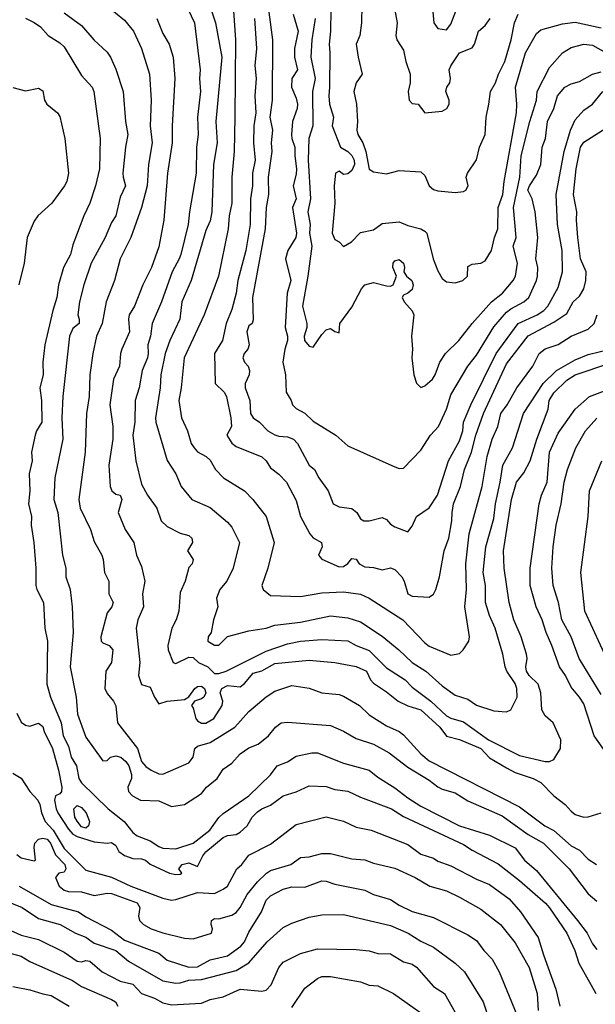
# Model space of a CAD drawing. Header units: metres. Extents: x -46681 to -43747, y -240911 to -237677.
# Tile 156 of 256: x -46134 to -46067, y -239887 to -239773. Entities that reach past the tile are written whole.
import ezdxf

# ---------------------------------------------------------------- set-up
doc = ezdxf.new("R2010")
doc.units = ezdxf.units.M
doc.layers.add('CONTOUR_INDEX', color=1, linetype='Continuous')
doc.layers.add('CONTOUR_INTER', color=3, linetype='Continuous')

msp = doc.modelspace()

# ---------------------------------------------------------------- linework, layer by layer
at = {"layer": 'CONTOUR_INDEX'}
for points, elevation in [([(-46113.15, -239768.02), (-46111.49, -239773.02), (-46110.74, -239777.02), (-46111.43, -239784.52), (-46111.3, -239787.02), (-46111.73, -239789.52), (-46111.93, -239795.02), (-46112.1, -239796.09), (-46112.6, -239797.23), (-46114.33, -239803.02), (-46115.4, -239805.52), (-46115.64, -239807.52), (-46116.8, -239810.02), (-46117.33, -239811.52), (-46117.87, -239814.02), (-46117.93, -239815.52), (-46118.48, -239819.02), (-46118.45, -239819.52), (-46117.1, -239823.98), (-46116.09, -239825.52), (-46115.49, -239827.02), (-46114.26, -239828.52), (-46112.1, -239829.45), (-46110.1, -239831.17), (-46109.6, -239831.76), (-46108.69, -239833.52), (-46109.44, -239836.52), (-46110.18, -239838.02), (-46110.99, -239839.02), (-46111.38, -239840.02), (-46111.2, -239841.02), (-46111.71, -239842.52), (-46111.98, -239844.02), (-46112.33, -239844.52), (-46112.39, -239845.02), (-46111.6, -239845.48), (-46111.1, -239845.48), (-46110.1, -239844.49), (-46107.6, -239843.81), (-46105.6, -239843.5), (-46104.6, -239843.16), (-46101.6, -239842.81), (-46098.1, -239842.08), (-46096.1, -239842.32), (-46094.6, -239842.76), (-46092.1, -239844.45), (-46090.14, -239846.02), (-46088.6, -239847.5), (-46087.01, -239848.52), (-46085.1, -239850.21), (-46083.6, -239851.32), (-46082.1, -239851.75), (-46081.1, -239852.46), (-46079.1, -239853.12), (-46077.6, -239853.25), (-46077.1, -239853.02), (-46076.36, -239851.52), (-46076.41, -239850.52), (-46076.6, -239849.96), (-46077.57, -239848.52), (-46077.78, -239848.02), (-46078.05, -239846.52), (-46078.93, -239843.52), (-46079.59, -239842.02), (-46080.06, -239840.52), (-46080.06, -239838.52), (-46080.31, -239837.02), (-46080, -239834.02), (-46079.1, -239830.73), (-46078.91, -239829.02), (-46078.33, -239826.52), (-46078.03, -239824.52), (-46076.91, -239822.52), (-46075.63, -239818.52), (-46073.36, -239815.02), (-46071.78, -239813.52), (-46069.6, -239812.25), (-46068.1, -239811.65), (-46065.55, -239811.02)], 120), ([(-46133.6, -239772.5), (-46132.6, -239772.98), (-46131.88, -239773.52), (-46130.98, -239774.52), (-46129.6, -239775.35), (-46129.1, -239775.84), (-46127.1, -239779.18), (-46125.83, -239780.52), (-46125.66, -239781.02), (-46124.9, -239786.52), (-46125, -239790.02), (-46125.44, -239792.02), (-46126.11, -239794.02), (-46126.81, -239795.52), (-46128.1, -239798.89), (-46128.38, -239800.02), (-46129.18, -239801.52), (-46129.77, -239803.52), (-46129.96, -239805.02), (-46130.44, -239806.52), (-46131.35, -239810.52), (-46131.58, -239812.52), (-46131.55, -239814.02), (-46131.94, -239815.52), (-46131.76, -239817.02), (-46131.71, -239819.52), (-46132.33, -239820.52), (-46132.48, -239821.02), (-46132.92, -239823.02), (-46132.84, -239824.02), (-46133.19, -239825.52), (-46133.1, -239827.52), (-46133.27, -239829.02), (-46132.92, -239830.52), (-46132.94, -239831.52), (-46132.62, -239833.52), (-46132.4, -239836.52), (-46132.39, -239838.52), (-46132.29, -239839.02), (-46131.53, -239840.52), (-46131.37, -239843.52), (-46131.05, -239845.02), (-46131.12, -239850.02), (-46130.7, -239851.52), (-46129.46, -239854.52), (-46129.22, -239856.02), (-46128.6, -239857.24), (-46128.28, -239858.52), (-46127.67, -239859.52), (-46127.39, -239861.02), (-46127.09, -239861.52), (-46123.99, -239864.52), (-46122.13, -239866.02), (-46121.1, -239867.31), (-46120.6, -239867.66), (-46119.1, -239868.28), (-46118.1, -239868.94), (-46117.6, -239869.1), (-46116.1, -239869.2), (-46114.08, -239868.52), (-46112.14, -239867.02), (-46111.1, -239865.55), (-46110.6, -239865.09), (-46107.59, -239863.02), (-46105.1, -239860.57), (-46104.32, -239859.52), (-46103.1, -239859.05), (-46102.1, -239858.41), (-46100.29, -239858.02), (-46099.6, -239858.01), (-46096.6, -239859.23), (-46093.6, -239860.02), (-46092.6, -239860.84), (-46090.6, -239862.08), (-46089.1, -239863.26), (-46087.6, -239864.21), (-46083.1, -239866.51), (-46079.6, -239867.59), (-46076.6, -239869.06), (-46075.5, -239870.52), (-46074.1, -239871.7), (-46069.33, -239877.52), (-46068.22, -239879.02), (-46067.6, -239880.25), (-46067.1, -239880.91)], 125), ([(-46099.87, -239772.52), (-46100.27, -239775.02), (-46100.38, -239777.02), (-46099.9, -239779.52), (-46100.19, -239781.02), (-46100.15, -239785.02), (-46100.62, -239786.52), (-46100.69, -239789.02), (-46100.44, -239793.52), (-46100.73, -239795.02), (-46100.48, -239796.52), (-46100.56, -239797.52), (-46100.27, -239799.02), (-46100.72, -239802.52), (-46101.37, -239806.02), (-46100.86, -239808.02), (-46100.85, -239808.52), (-46101.18, -239809.52), (-46101.11, -239810.02), (-46100.6, -239810.66), (-46100.1, -239810.79), (-46099.1, -239809.31), (-46098.6, -239808.79), (-46098.1, -239808.63), (-46097.6, -239808.98), (-46097.1, -239809.13), (-46097, -239808.02), (-46095.6, -239806.14), (-46094.51, -239804.02), (-46094.1, -239803.52), (-46093.1, -239803.25), (-46091.6, -239803.65), (-46091.1, -239803.68), (-46090.81, -239803.52), (-46090.41, -239802.52), (-46090.83, -239801.52), (-46090.79, -239801.02), (-46090.6, -239800.76), (-46090.1, -239800.58), (-46089.61, -239801.02), (-46089.5, -239801.52), (-46089.56, -239802.02), (-46089.25, -239802.52), (-46088.63, -239803.02), (-46088.49, -239803.52), (-46088.6, -239804.07), (-46089.1, -239804.49), (-46089.6, -239804.72), (-46089.77, -239805.02), (-46089.54, -239805.52), (-46088.6, -239806.55), (-46088.4, -239807.02), (-46088.69, -239809.52), (-46088.55, -239811.02), (-46088.65, -239812.02), (-46088.41, -239814.02), (-46088.1, -239814.98), (-46087.6, -239815.48), (-46087.1, -239815.31), (-46086.24, -239814.52), (-46085.92, -239814.02), (-46085.37, -239812.52), (-46084.72, -239811.52), (-46083.16, -239810.02), (-46081.6, -239808.02), (-46079.34, -239805.52), (-46078.08, -239804.52), (-46076.82, -239803.02), (-46076.55, -239802.52), (-46076.33, -239801.02), (-46076.85, -239799.02), (-46076.48, -239798.02), (-46076.79, -239794.52), (-46076.07, -239791.02), (-46075.91, -239788.52), (-46074.89, -239784.52), (-46074.11, -239782.02), (-46074.04, -239781.02), (-46072.6, -239778.22), (-46071.11, -239776.52), (-46070.1, -239775.92), (-46068.6, -239775.53), (-46067.6, -239775.64), (-46066.02, -239776.52)], 115), ([(-46136.1, -239875.16), (-46134, -239876.02), (-46132.1, -239877.29), (-46129.58, -239878.02), (-46127.79, -239879.02), (-46126.6, -239879.46), (-46125.6, -239880.18), (-46123.1, -239881.01), (-46121.6, -239882.25), (-46117.6, -239884.54), (-46116.1, -239884.82), (-46115.6, -239884.79), (-46114.6, -239884.49), (-46113.1, -239884.41), (-46109.1, -239883.35), (-46107.6, -239882.46), (-46105.48, -239880.02), (-46103.6, -239878.36), (-46102.6, -239877.85), (-46100.6, -239877.15), (-46099.1, -239876.86), (-46096.6, -239876.84), (-46091.1, -239878.12), (-46089.07, -239879.02), (-46087.6, -239879.95), (-46086.1, -239880.63), (-46083.6, -239882.52), (-46082.52, -239883.52), (-46080.31, -239887.02), (-46079.6, -239889.26)], 130)]:
    msp.add_lwpolyline(points, dxfattribs=dict(at, elevation=elevation))
at = {"layer": 'CONTOUR_INTER'}
for points, elevation in [([(-46105.69, -239768.52), (-46104.87, -239775.02), (-46104.91, -239782.02), (-46105.15, -239784.02), (-46104.84, -239785.52), (-46105.01, -239787.02), (-46104.94, -239788.02), (-46105.34, -239791.02), (-46105.31, -239793.02), (-46105.59, -239794.52), (-46105.7, -239797.02), (-46107.19, -239805.02), (-46107.1, -239807.61), (-46107.21, -239808.02), (-46107.6, -239808.3), (-46107.84, -239809.02), (-46107.56, -239810.52), (-46107.72, -239811.02), (-46108.14, -239811.52), (-46108.29, -239812.02), (-46108.13, -239812.52), (-46107.7, -239813.02), (-46107.53, -239813.52), (-46107.58, -239814.02), (-46108.04, -239815.02), (-46108.02, -239815.52), (-46107.51, -239817.02), (-46107.42, -239818.52), (-46107.1, -239819.02), (-46106.37, -239819.52), (-46105.39, -239820.52), (-46104.6, -239821), (-46104.1, -239821.17), (-46103.1, -239821.22), (-46102.39, -239821.52), (-46101.94, -239822.02), (-46100.6, -239824.51), (-46099.97, -239825.02), (-46099.44, -239826.02), (-46098.36, -239827.52), (-46097.8, -239829.02), (-46097.1, -239829.37), (-46095.6, -239829.59), (-46095.02, -239830.02), (-46094.6, -239830.77), (-46094.22, -239831.02), (-46093.6, -239831.01), (-46092.1, -239830.61), (-46091.6, -239830.85), (-46091.1, -239831.4), (-46090.6, -239831.72), (-46089.1, -239832.28), (-46088.6, -239831.62), (-46088.1, -239830.5), (-46086.6, -239829.5), (-46085.66, -239828.02), (-46084.35, -239824.02), (-46083.1, -239821.68), (-46082.69, -239820.52), (-46082.6, -239819.52), (-46081.77, -239817.52), (-46078.81, -239811.52), (-46076.26, -239808.02), (-46074.03, -239807.02), (-46073.25, -239806.52), (-46072.79, -239806.02), (-46071.6, -239803.86), (-46071.09, -239802.02), (-46071.15, -239799.52), (-46071.67, -239796.52), (-46071.81, -239793.02), (-46070.9, -239788.02), (-46070.15, -239785.52), (-46069.6, -239784.31), (-46068.6, -239783.2), (-46067.6, -239782.5), (-46066.4, -239781.02)], 117), ([(-46086.32, -239770.52), (-46086.06, -239773.02), (-46085.6, -239773.7), (-46084.6, -239773.84), (-46084.1, -239773.2), (-46082.6, -239769.31)], 111), ([(-46115.13, -239770.52), (-46113.94, -239773.02), (-46113.27, -239778.52), (-46113.36, -239779.52), (-46113.25, -239781.02), (-46113.57, -239784.02), (-46113.51, -239786.02), (-46113.7, -239787.52), (-46113.73, -239790.52), (-46114.51, -239795.02), (-46114.66, -239796.52), (-46115.54, -239800.02), (-46115.7, -239800.52), (-46116.55, -239802.02), (-46117.77, -239805.52), (-46118.87, -239808.02), (-46119.06, -239809.52), (-46119.38, -239810.52), (-46119.32, -239811.52), (-46119.42, -239812.02), (-46120.01, -239813.52), (-46120.36, -239815.52), (-46120.85, -239817.02), (-46120.87, -239819.52), (-46121.1, -239821.02), (-46120.75, -239824.02), (-46120.1, -239826.73), (-46119.42, -239828.02), (-46118.32, -239829.52), (-46117.8, -239831.02), (-46117.1, -239831.66), (-46115.6, -239832.44), (-46114.6, -239832.72), (-46114.26, -239833.02), (-46114.15, -239833.52), (-46114.75, -239834.52), (-46114.1, -239835.52), (-46114.2, -239836.02), (-46114.6, -239836.45), (-46115.03, -239838.02), (-46115.6, -239839.36), (-46115.77, -239841.52), (-46116.07, -239842.52), (-46116.56, -239843.52), (-46117.04, -239845.52), (-46116.99, -239846.02), (-46116.42, -239847.52), (-46116.1, -239847.6), (-46114.6, -239846.87), (-46114.1, -239846.93), (-46113.47, -239847.52), (-46112.39, -239848.02), (-46111.6, -239848.78), (-46111.1, -239848.78), (-46110.24, -239848.52), (-46105.6, -239846.18), (-46103.1, -239845.32), (-46101.6, -239845.01), (-46099.1, -239844.84), (-46096.1, -239844.97), (-46095.1, -239845.53), (-46093.6, -239846.09), (-46091.6, -239848.13), (-46089.41, -239849.52), (-46088.6, -239850.36), (-46086.43, -239852.02), (-46084.6, -239853.72), (-46084.1, -239853.99), (-46082.6, -239854.42), (-46079.7, -239856.52), (-46076.1, -239858.32), (-46073.1, -239859.04), (-46072.6, -239859.03), (-46072.1, -239858.8), (-46071.34, -239857.52), (-46071.29, -239856.52), (-46072.19, -239854.52), (-46073.1, -239853.71), (-46073.48, -239853.02), (-46073.62, -239851.02), (-46073.91, -239850.02), (-46074.99, -239849.02), (-46075.28, -239848.52), (-46075.35, -239848.02), (-46075.2, -239847.02), (-46075.28, -239846.52), (-46075.92, -239844.52), (-46076.75, -239842.52), (-46077.31, -239840.52), (-46077.9, -239836.52), (-46077.95, -239834.52), (-46077.03, -239828.52), (-46076.44, -239826.52), (-46075.6, -239825.42), (-46074.86, -239824.02), (-46074.08, -239821.52), (-46072.78, -239818.02), (-46072.66, -239817.02), (-46072.1, -239816.1), (-46070.6, -239814.63), (-46069.6, -239814.03), (-46065.6, -239812.67)], 121), ([(-46109.47, -239770.52), (-46109.16, -239775.02), (-46109.22, -239784.02), (-46109.33, -239788.02), (-46109.58, -239791.02), (-46109.6, -239794.02), (-46109.91, -239795.52), (-46110.03, -239797.02), (-46111.13, -239802.52), (-46112.81, -239807.02), (-46115.12, -239812.02), (-46115.47, -239815.52), (-46115.74, -239817.02), (-46115.45, -239819.02), (-46114.74, -239820.52), (-46114.32, -239822.02), (-46113.99, -239822.52), (-46113.6, -239822.96), (-46112.57, -239823.52), (-46112.1, -239823.94), (-46111.49, -239825.02), (-46110.55, -239826.02), (-46108.1, -239827.51), (-46107.14, -239828.52), (-46105.59, -239830.52), (-46104.66, -239833.52), (-46105.41, -239836.52), (-46106.1, -239838.52), (-46105.95, -239839.02), (-46105.1, -239839.72), (-46101.6, -239839.83), (-46099.1, -239839.38), (-46096.6, -239839.28), (-46094.6, -239839.54), (-46093.6, -239840.01), (-46089.68, -239842.52), (-46087.1, -239845.22), (-46086.6, -239845.61), (-46084.1, -239846.64), (-46083.1, -239846.44), (-46082.67, -239846.02), (-46082.01, -239845.02), (-46081.91, -239844.52), (-46082.47, -239841.02), (-46082.26, -239839.02), (-46082.33, -239836.02), (-46081.97, -239832.52), (-46080.45, -239827.02), (-46079.85, -239823.52), (-46079.27, -239821.52), (-46078.63, -239820.02), (-46078.29, -239818.52), (-46077.52, -239817.52), (-46076.41, -239815.52), (-46074.56, -239813.02), (-46073.79, -239811.52), (-46073.1, -239810.97), (-46071.6, -239810.47), (-46070.1, -239809.53), (-46068.1, -239808.68), (-46067.39, -239808.02), (-46067.06, -239807.02)], 119), ([(-46090.79, -239770.52), (-46090.34, -239773.02), (-46090.49, -239774.52), (-46090.37, -239775.02), (-46089.6, -239776.23), (-46089.34, -239777.52), (-46088.81, -239779.02), (-46088.83, -239780.02), (-46089.04, -239781.02), (-46088.93, -239782.02), (-46088.6, -239782.41), (-46087.91, -239782.52), (-46087.1, -239783.53), (-46085.1, -239783.33), (-46084.55, -239783.02), (-46084.27, -239782.52), (-46084.3, -239782.02), (-46084.68, -239781.02), (-46084.56, -239780.52), (-46084.21, -239780.02), (-46084.12, -239779.52), (-46084.29, -239778.52), (-46084.1, -239778.04), (-46083.1, -239776.53), (-46081.6, -239775.96), (-46081.34, -239775.52), (-46080.88, -239774.02), (-46080.1, -239773.34), (-46079.51, -239772.52)], 112), ([(-46129.1, -239771.88), (-46127.1, -239773.34), (-46125.64, -239775.02), (-46124.1, -239776.47), (-46123.73, -239777.02), (-46123.1, -239778.42), (-46122.24, -239781.02), (-46121.96, -239784.52), (-46121.68, -239786.02), (-46121.97, -239787.52), (-46122.27, -239790.52), (-46122.25, -239791.02), (-46121.95, -239792.02), (-46122.6, -239793.33), (-46123.08, -239795.52), (-46123.6, -239796.29), (-46124.34, -239798.02), (-46125.98, -239801.02), (-46126.83, -239803.52), (-46127.33, -239805.52), (-46127.53, -239807.02), (-46127.35, -239807.52), (-46127.35, -239808.02), (-46128.1, -239808.61), (-46128.48, -239809.52), (-46129.26, -239816.52), (-46129.38, -239819.02), (-46129.25, -239821.52), (-46130.18, -239826.02), (-46130.3, -239828.52), (-46129.83, -239830.02), (-46129.3, -239835.02), (-46128.92, -239836.52), (-46128.92, -239837.52), (-46128.41, -239839.02), (-46128.18, -239841.02), (-46128.05, -239844.02), (-46128.41, -239848.02), (-46127.69, -239851.52), (-46127.54, -239853.52), (-46126.6, -239856.21), (-46124.6, -239858.96), (-46124.1, -239858.92), (-46123.72, -239858.52), (-46123.1, -239858.37), (-46122.49, -239858.52), (-46121.91, -239859.02), (-46121.59, -239859.52), (-46121.25, -239860.52), (-46121.27, -239861.02), (-46121.69, -239862.02), (-46121.6, -239862.52), (-46121.15, -239863.02), (-46120.22, -239863.52), (-46118.1, -239863.61), (-46116.6, -239864.26), (-46115.1, -239864.05), (-46113.1, -239862.76), (-46112.54, -239862.02), (-46111.3, -239861.02), (-46110.6, -239859.93), (-46109.6, -239859.21), (-46108.6, -239858.12), (-46107.6, -239857.43), (-46106.53, -239857.02), (-46105.3, -239856.02), (-46104.52, -239855.02), (-46103.86, -239854.52), (-46103.1, -239854.43), (-46098.1, -239854.85), (-46096.6, -239855.48), (-46095.1, -239856.35), (-46093.1, -239857.01), (-46091.26, -239858.02), (-46089.1, -239859.68), (-46086.6, -239861.19), (-46085.6, -239861.98), (-46085.1, -239862.24), (-46083.6, -239862.66), (-46082.1, -239863.61), (-46078.1, -239865.35), (-46075.1, -239867.51), (-46073.29, -239868.52), (-46070.31, -239871.52), (-46068.1, -239874.43), (-46067.1, -239875.3)], 124), ([(-46124.16, -239771.02), (-46122.1, -239772.71), (-46121.02, -239774.02), (-46120.11, -239776.02), (-46119.18, -239779.02), (-46118.96, -239782.02), (-46119.08, -239785.02), (-46118.85, -239787.02), (-46119.28, -239789.52), (-46119.46, -239792.02), (-46120.09, -239794.52), (-46121.35, -239798.02), (-46122.57, -239800.52), (-46123.24, -239803.02), (-46124.22, -239805.52), (-46124.68, -239808.02), (-46125.33, -239809.52), (-46125.78, -239811.52), (-46126.13, -239814.02), (-46126.21, -239816.52), (-46126.49, -239818.52), (-46126.67, -239823.02), (-46127.39, -239828.52), (-46127.23, -239829.52), (-46126.05, -239832.02), (-46125.6, -239833.4), (-46124.71, -239835.02), (-46124.55, -239835.52), (-46124.41, -239837.02), (-46123.89, -239838.02), (-46123.91, -239839.52), (-46123.4, -239840.52), (-46123.57, -239841.02), (-46124.1, -239841.72), (-46124.82, -239844.52), (-46124.81, -239845.02), (-46124.6, -239845.23), (-46123.88, -239845.52), (-46123.44, -239846.02), (-46123.58, -239847.52), (-46124.27, -239848.52), (-46124.37, -239850.52), (-46124.1, -239851.11), (-46123.36, -239852.02), (-46123.1, -239852.53), (-46122.88, -239854.52), (-46120.56, -239857.52), (-46120.11, -239859.02), (-46119.6, -239859.59), (-46118.98, -239860.02), (-46118.1, -239860.46), (-46117.6, -239860.5), (-46114.6, -239859.17), (-46114.08, -239858.52), (-46113.91, -239857.52), (-46113.6, -239857.26), (-46112.1, -239856.8), (-46109.24, -239855.02), (-46107.6, -239853.21), (-46105.6, -239851.49), (-46104.6, -239850.83), (-46102.6, -239850.19), (-46100.6, -239850.47), (-46099.1, -239851.02), (-46097.1, -239851.23), (-46096.6, -239851.41), (-46094.74, -239852.52), (-46093.6, -239853.59), (-46091.6, -239854.89), (-46090.1, -239855.53), (-46089.6, -239855.93), (-46087.6, -239858.14), (-46086.6, -239858.96), (-46076.1, -239864.29), (-46073.15, -239866.52), (-46072.1, -239867.05), (-46070.1, -239868.85), (-46069.1, -239869.35), (-46068.1, -239870.41), (-46067.14, -239871.02)], 123), ([(-46098.05, -239771.52), (-46098.09, -239774.02), (-46098.27, -239775.52), (-46098.17, -239776.52), (-46098.2, -239780.52), (-46098.31, -239781.52), (-46098.21, -239782.52), (-46097.75, -239784.02), (-46097.89, -239785.02), (-46096.93, -239787.52), (-46096.09, -239788.02), (-46095.6, -239788.47), (-46095.36, -239789.02), (-46095.31, -239789.52), (-46095.6, -239790.22), (-46096.1, -239790.62), (-46096.6, -239790.69), (-46097.1, -239790.3), (-46097.52, -239790.52), (-46097.68, -239792.02), (-46097.58, -239794.02), (-46097.91, -239797.52), (-46097.6, -239798.25), (-46097.1, -239798.53), (-46096.6, -239799.07), (-46095.67, -239798.52), (-46094.6, -239797.46), (-46093.1, -239797.14), (-46092.1, -239796.38), (-46090.1, -239796.22), (-46089.1, -239796.63), (-46087.6, -239797.01), (-46087.1, -239797.27), (-46086.89, -239797.52), (-46086.13, -239800.52), (-46085.6, -239801.89), (-46085.1, -239802.79), (-46084.6, -239803.2), (-46083.6, -239803.31), (-46082.68, -239803.02), (-46082.15, -239802.52), (-46082.1, -239801.4), (-46081.6, -239801.14), (-46080.6, -239801.02), (-46080.1, -239800.75), (-46079.34, -239799.52), (-46079.01, -239798.02), (-46078.63, -239797.02), (-46078.58, -239794.52), (-46078.04, -239793.02), (-46077.9, -239791.52), (-46076.44, -239783.52), (-46076.4, -239782.52), (-46076.58, -239780.52), (-46075.39, -239776.52), (-46074.1, -239774.26), (-46073.6, -239773.86), (-46071.1, -239773.17), (-46069.6, -239772.94), (-46066.6, -239773.6)], 114), ([(-46094.47, -239771.02), (-46094.5, -239773.02), (-46094.7, -239774.52), (-46095.1, -239775.52), (-46094.89, -239777.02), (-46094.41, -239779.02), (-46095.12, -239780.02), (-46095.4, -239781.02), (-46095.08, -239782.52), (-46094.96, -239784.52), (-46095.02, -239785.52), (-46094.92, -239786.02), (-46094.33, -239787.02), (-46093.97, -239788.02), (-46093.6, -239790.06), (-46093.1, -239790.37), (-46091.6, -239790.62), (-46090.1, -239790.24), (-46087.6, -239790.37), (-46087.1, -239790.79), (-46086.6, -239792.02), (-46086.1, -239792.43), (-46085.6, -239792.6), (-46083.6, -239792.79), (-46082.6, -239792.66), (-46082.35, -239792.52), (-46082.07, -239792.02), (-46082.29, -239791.02), (-46082.14, -239790.52), (-46081.1, -239788.97), (-46080.75, -239787.52), (-46080.08, -239786.02), (-46079.98, -239784.02), (-46079.65, -239782.52), (-46079.49, -239781.02), (-46078.89, -239780.02), (-46078.55, -239779.02), (-46077.79, -239777.52), (-46077.05, -239775.02), (-46076.68, -239773.02), (-46076.24, -239772.02)], 113), ([(-46118.32, -239772.52), (-46117.6, -239774.26), (-46116.88, -239775.52), (-46116.4, -239777.02), (-46116.21, -239779.52), (-46116.55, -239785.02), (-46116.54, -239787.02), (-46117.06, -239790.52), (-46117.49, -239796.02), (-46118.1, -239799.11), (-46118.95, -239801.52), (-46119.96, -239803.52), (-46120.9, -239806.02), (-46121.55, -239807.02), (-46121.63, -239807.52), (-46121.51, -239809.02), (-46122.39, -239811.02), (-46122.55, -239811.52), (-46122.67, -239813.02), (-46123.36, -239814.52), (-46123.79, -239817.52), (-46123.45, -239820.02), (-46123.45, -239821.52), (-46123.9, -239824.52), (-46123.76, -239827.02), (-46123.56, -239827.52), (-46123.1, -239827.89), (-46122.58, -239828.02), (-46122.39, -239828.52), (-46122.82, -239830.02), (-46121.99, -239832.02), (-46121, -239833.52), (-46120.69, -239835.02), (-46120.1, -239836.34), (-46119.72, -239838.02), (-46119.99, -239839.52), (-46119.88, -239841.02), (-46120.52, -239842.52), (-46120.74, -239843.52), (-46120.3, -239847.52), (-46120.44, -239849.02), (-46120.1, -239850.05), (-46119.1, -239850.37), (-46118.59, -239851.52), (-46118.1, -239852.32), (-46117.1, -239852), (-46115.1, -239851.79), (-46114.6, -239851.51), (-46113.91, -239850.52), (-46113.6, -239850.3), (-46113.1, -239850.24), (-46112.75, -239850.52), (-46112.62, -239851.02), (-46112.84, -239851.52), (-46113.1, -239851.73), (-46113.94, -239852.02), (-46114.27, -239852.52), (-46114.1, -239852.81), (-46113.79, -239854.02), (-46113.6, -239854.31), (-46113.1, -239854.58), (-46112.6, -239854.57), (-46111.69, -239854.02), (-46110.7, -239852.52), (-46110.64, -239852.02), (-46110.94, -239851.02), (-46110.74, -239850.52), (-46110.1, -239850.19), (-46108.6, -239850.33), (-46108.1, -239849.93), (-46107.1, -239848.75), (-46106.1, -239848.46), (-46104.6, -239847.6), (-46100.6, -239847.24), (-46097.6, -239847.49), (-46095.1, -239847.95), (-46093.9, -239848.52), (-46093.46, -239849.52), (-46093.1, -239849.9), (-46091.6, -239850.91), (-46090.24, -239852.02), (-46089.1, -239852.56), (-46087.58, -239853.02), (-46085.38, -239855.02), (-46084.6, -239856.06), (-46083.1, -239856.45), (-46080.6, -239857.52), (-46079.6, -239858.58), (-46077.6, -239859.77), (-46076.6, -239860.29), (-46074.51, -239861.02), (-46073.6, -239861.48), (-46072.1, -239863.02), (-46070.78, -239864.02), (-46070.1, -239864.81), (-46069.6, -239865.19), (-46068.6, -239865.51), (-46068.1, -239865.47), (-46066.59, -239865.02)], 122), ([(-46106.93, -239772.52), (-46106.71, -239776.02), (-46106.89, -239778.02), (-46106.75, -239779.52), (-46106.91, -239781.52), (-46106.78, -239783.52), (-46107.01, -239785.02), (-46107.05, -239787.02), (-46106.87, -239789.02), (-46107.19, -239790.52), (-46107.18, -239792.02), (-46107.41, -239793.52), (-46107.47, -239796.52), (-46107.96, -239799.52), (-46108.89, -239803.02), (-46109.09, -239804.52), (-46109.6, -239806.39), (-46110.26, -239808.02), (-46110.68, -239810.02), (-46111.62, -239811.52), (-46111.54, -239815.02), (-46110.47, -239816.02), (-46110.21, -239816.52), (-46109.71, -239819.02), (-46109.64, -239820.02), (-46110.16, -239821.02), (-46109.6, -239821.98), (-46109.1, -239822.35), (-46106.1, -239823.57), (-46105.6, -239824.02), (-46105.1, -239824.82), (-46104.1, -239825.58), (-46103.22, -239826.52), (-46102.1, -239828.64), (-46101.58, -239830.52), (-46100.5, -239832.52), (-46100.1, -239833), (-46099.13, -239833.52), (-46099.07, -239834.02), (-46099.51, -239835.02), (-46099.1, -239835.46), (-46097.1, -239836.35), (-46096.6, -239836.34), (-46096.1, -239835.99), (-46095.6, -239835.4), (-46095.1, -239835.49), (-46094.78, -239836.02), (-46094.1, -239836.36), (-46093.1, -239836.43), (-46092.1, -239836.7), (-46091.1, -239836.48), (-46090.6, -239836.68), (-46089.78, -239837.52), (-46089.51, -239838.02), (-46089.1, -239839.52), (-46088.6, -239839.77), (-46086.6, -239839.9), (-46086.1, -239839.55), (-46085.83, -239839.02), (-46085.4, -239837.52), (-46084.85, -239834.52), (-46084.33, -239833.02), (-46083.97, -239831.02), (-46083.95, -239830.02), (-46083.77, -239829.02), (-46082.97, -239827.02), (-46082.51, -239825.02), (-46081.68, -239823.02), (-46081.17, -239821.02), (-46080.27, -239818.52), (-46077.6, -239812.75), (-46075.1, -239809.46), (-46072.1, -239807.88), (-46070.6, -239806.86), (-46069.84, -239805.52), (-46069.1, -239804.85), (-46068.61, -239804.02), (-46068.37, -239803.02), (-46068.32, -239802.02), (-46068.98, -239800.52), (-46069.3, -239798.02), (-46069.46, -239796.02), (-46069.42, -239795.02), (-46069.81, -239793.02), (-46069.49, -239790.02), (-46068.98, -239787.52), (-46068.6, -239786.91), (-46065.61, -239785.02)], 118), ([(-46102.44, -239772.02), (-46101.88, -239774.02), (-46102.31, -239776.02), (-46102.29, -239777.02), (-46101.96, -239778.52), (-46102.59, -239779.52), (-46102.65, -239780.52), (-46102.1, -239781.79), (-46101.93, -239782.52), (-46101.97, -239783.02), (-46102.52, -239784.52), (-46102.64, -239786.02), (-46102.61, -239786.52), (-46102.25, -239787.52), (-46102.27, -239788.52), (-46102.07, -239790.02), (-46102.1, -239790.64), (-46102.45, -239792.02), (-46102.09, -239793.52), (-46102.51, -239794.52), (-46102.05, -239797.52), (-46102.13, -239798.02), (-46103.05, -239799.52), (-46103.32, -239800.52), (-46102.72, -239803.02), (-46103.13, -239804.52), (-46103.37, -239808.52), (-46103.1, -239809.51), (-46103.1, -239810.02), (-46103.41, -239811.02), (-46103.65, -239812.52), (-46103.34, -239814.02), (-46103.28, -239816.02), (-46102.68, -239817.02), (-46102.52, -239817.52), (-46102.1, -239817.92), (-46101.1, -239818.46), (-46100.1, -239819.42), (-46097.49, -239821.02), (-46096.1, -239822.26), (-46090.6, -239824.73), (-46090.1, -239824.91), (-46089.6, -239824.87), (-46087.6, -239822.77), (-46086.45, -239821.02), (-46085.51, -239820.02), (-46084.58, -239818.02), (-46084.1, -239816.34), (-46082.13, -239813.02), (-46081.1, -239811.74), (-46079.1, -239808.44), (-46077.6, -239806.72), (-46077.1, -239806.33), (-46075.59, -239805.52), (-46075.03, -239805.02), (-46074.12, -239803.02), (-46074.01, -239802.52), (-46073.97, -239801.52), (-46074.18, -239800.52), (-46073.96, -239798.02), (-46074.26, -239795.02), (-46074.61, -239793.52), (-46075.11, -239792.52), (-46074.95, -239792.02), (-46074.1, -239790.76), (-46073.61, -239789.52), (-46073.45, -239787.52), (-46073.09, -239786.52), (-46072.83, -239784.52), (-46072.12, -239783.02), (-46071.66, -239781.52), (-46070.81, -239780.52), (-46070.1, -239780.13), (-46069.1, -239779.88), (-46067.6, -239779.02), (-46066.6, -239778.73)], 116), ([(-46135.1, -239780.58), (-46133.6, -239780.95), (-46132.1, -239780.64), (-46131.6, -239780.95), (-46131.4, -239782.02), (-46131.13, -239782.52), (-46129.9, -239783.52), (-46129.6, -239783.95), (-46129.02, -239786.52), (-46128.62, -239790.52), (-46128.79, -239791.52), (-46129.08, -239792.02), (-46130.53, -239794.02), (-46132.17, -239795.52), (-46132.6, -239796.14), (-46133.43, -239798.02), (-46133.75, -239801.02), (-46134.39, -239803.52)], 126), ([(-46066.01, -239858.02), (-46067.41, -239856.02), (-46068.6, -239852.32), (-46069.11, -239851.52), (-46070.1, -239850.39), (-46070.75, -239849.02), (-46071.46, -239848.02), (-46072.32, -239845.52), (-46073, -239844.02), (-46073.45, -239842.52), (-46074.14, -239841.02), (-46074.86, -239838.52), (-46074.85, -239836.52), (-46073.79, -239829.02), (-46073.53, -239828.02), (-46072.89, -239826.52), (-46072.62, -239823.02), (-46071.6, -239820.82), (-46069.6, -239818.02), (-46067.95, -239816.52), (-46065.6, -239815.63)], 122), ([(-46066.6, -239851.24), (-46069.16, -239847.02), (-46070.1, -239844.52), (-46071.17, -239842.52), (-46071.55, -239840.52), (-46072.18, -239838.52), (-46072.35, -239836.52), (-46072.18, -239834.02), (-46071.82, -239831.52), (-46071.23, -239829.02), (-46070.9, -239826.52), (-46070.5, -239825.02), (-46069.54, -239822.52), (-46068.4, -239820.52), (-46067.1, -239819.07)], 123), ([(-46065.73, -239847.52), (-46068.5, -239841.52), (-46068.95, -239837.02), (-46068.12, -239830.52), (-46067.94, -239827.52), (-46066.52, -239824.02)], 124), ([(-46134.6, -239853.38), (-46134.1, -239854.43), (-46133.6, -239854.81), (-46133.1, -239854.93), (-46132.1, -239854.55), (-46131.6, -239854.96), (-46131.44, -239855.52), (-46130.45, -239857.52), (-46129.76, -239860.02), (-46129.39, -239862.02), (-46129.41, -239862.52), (-46129.6, -239862.78), (-46130.1, -239863.03), (-46130.24, -239863.52), (-46130.03, -239864.52), (-46129.85, -239865.02), (-46128.6, -239866.92), (-46128.1, -239867.49), (-46127.6, -239867.76), (-46125.6, -239868.36), (-46124.1, -239868.52), (-46123.6, -239868.45), (-46123.1, -239868.81), (-46122.74, -239869.52), (-46122.1, -239869.95), (-46121.1, -239870.31), (-46120.1, -239870.35), (-46119.64, -239870.52), (-46119.1, -239870.99), (-46116.83, -239872.02), (-46116.1, -239872.18), (-46115.6, -239872.14), (-46115.41, -239872.02), (-46115.76, -239871.52), (-46115.38, -239871.02), (-46114.6, -239870.81), (-46113.6, -239871.26), (-46112.97, -239870.02), (-46112.6, -239869.53), (-46110.6, -239867.88), (-46110.1, -239867.65), (-46109.1, -239867.53), (-46108.6, -239867.24), (-46107.81, -239866.52), (-46107.22, -239865.52), (-46106.6, -239864.87), (-46106.1, -239864.52), (-46105.1, -239864.1), (-46103.6, -239863.01), (-46102.1, -239862.57), (-46100.6, -239861.86), (-46098.6, -239861.95), (-46097.6, -239862.29), (-46096.1, -239862.48), (-46094.6, -239863.18), (-46090.98, -239864.52), (-46089.6, -239865.41), (-46082.6, -239868.68), (-46081.6, -239869.34), (-46078.6, -239870.93), (-46076.1, -239872.88), (-46073.06, -239875.52), (-46072.6, -239876.06), (-46070.58, -239879.02), (-46069.64, -239881.02), (-46069.2, -239882.52), (-46067.22, -239886.02)], 126), ([(-46135.1, -239860.37), (-46134.1, -239860.96), (-46133.1, -239862.52), (-46132.17, -239863.52), (-46131.95, -239864.02), (-46131.76, -239865.02), (-46131.33, -239866.02), (-46130.4, -239867.02), (-46129.1, -239869.14), (-46126.6, -239871.69), (-46123.6, -239872.49), (-46121.33, -239873.52), (-46117.6, -239874.94), (-46116.6, -239875.15), (-46116.1, -239875.09), (-46113.6, -239874.29), (-46111.6, -239874.38), (-46110.6, -239873.89), (-46110.09, -239873.52), (-46109, -239871.52), (-46108.42, -239871.02), (-46107.6, -239869.92), (-46105.1, -239868.65), (-46102.1, -239866.37), (-46098.6, -239865.48), (-46096.6, -239865.99), (-46095.1, -239866.66), (-46093.37, -239867.02), (-46089.1, -239868.68), (-46087.6, -239869.81), (-46086.1, -239870.28), (-46085.6, -239870.62), (-46084.1, -239871.18), (-46081.1, -239872.74), (-46079.6, -239873.34), (-46077.31, -239875.02), (-46075.99, -239876.52), (-46073.91, -239879.52), (-46073.32, -239881.52), (-46071.87, -239885.52), (-46071.41, -239887.52)], 127), ([(-46127.97, -239864.52), (-46127.6, -239864.14), (-46127.1, -239864.39), (-46126.56, -239865.02), (-46126.16, -239866.02), (-46126.28, -239866.52), (-46126.6, -239866.78), (-46127.1, -239866.64), (-46127.6, -239865.98), (-46127.88, -239865.52), (-46127.97, -239864.52)], 126), ([(-46134.6, -239869.84), (-46134.1, -239870.25), (-46132.6, -239870.6), (-46132.45, -239870.52), (-46132.6, -239869.02), (-46132.53, -239868.52), (-46132.1, -239868.08), (-46131.6, -239867.95), (-46131.1, -239868.08), (-46130.68, -239868.52), (-46130.1, -239869.9), (-46129.04, -239871.02), (-46128.93, -239871.52), (-46129.1, -239871.89), (-46129.74, -239872.02), (-46130.12, -239872.52), (-46129.69, -239873.52), (-46129.1, -239874), (-46128.6, -239874.14), (-46127.1, -239874.19), (-46125.6, -239874.61), (-46124.1, -239874.34), (-46123.6, -239874.4), (-46120.6, -239875.46), (-46120.31, -239876.02), (-46120.46, -239877.02), (-46120.33, -239877.52), (-46119.88, -239878.02), (-46118.98, -239878.52), (-46117.6, -239878.97), (-46115.1, -239879.6), (-46114.1, -239879.65), (-46111.94, -239879.02), (-46111.82, -239878.52), (-46112.01, -239878.02), (-46111.96, -239877.52), (-46111.6, -239877.32), (-46111.1, -239877.33), (-46109.6, -239876.91), (-46109.1, -239876.62), (-46108.63, -239876.02), (-46107.82, -239874.52), (-46106.59, -239873.02), (-46105.54, -239872.02), (-46105.1, -239871.73), (-46102.73, -239871.02), (-46101.6, -239870.19), (-46100.6, -239870.11), (-46099.1, -239869.75), (-46098.1, -239869.74), (-46095.6, -239870.36), (-46094.1, -239870.48), (-46093.1, -239870.85), (-46090.6, -239871.45), (-46088.26, -239872.52), (-46086.54, -239873.52), (-46084.6, -239874.09), (-46083.1, -239874.8), (-46080.6, -239876.22), (-46078.31, -239878.02), (-46076.6, -239880.15), (-46074.96, -239883.02), (-46074.06, -239886.02), (-46073.91, -239888.02)], 128), ([(-46134.34, -239873.52), (-46130.6, -239875.69), (-46127.43, -239876.52), (-46126.6, -239877.12), (-46123.6, -239878.67), (-46122.1, -239879.82), (-46118.1, -239881.33), (-46117.1, -239882.17), (-46114.6, -239882.96), (-46113.6, -239882.92), (-46112.1, -239882.12), (-46110.1, -239881.66), (-46108.55, -239880.52), (-46108.1, -239880.01), (-46107.6, -239878.89), (-46106.15, -239876.52), (-46105.6, -239875.18), (-46105.1, -239874.65), (-46103.6, -239873.88), (-46102.6, -239873.63), (-46101.1, -239873.67), (-46099.1, -239872.91), (-46098.6, -239872.94), (-46097.6, -239873.29), (-46094.1, -239874.01), (-46093.1, -239874.49), (-46091.1, -239875.1), (-46090.1, -239875.75), (-46088.6, -239876.47), (-46086.1, -239877.18), (-46082.1, -239879.21), (-46081.1, -239879.88), (-46080.25, -239881.02), (-46079.29, -239882.02), (-46078.48, -239883.52), (-46076.41, -239888.52)], 129), ([(-46135.76, -239878.52), (-46134.1, -239879.23), (-46132.1, -239879.73), (-46129.1, -239881.21), (-46127.6, -239882.25), (-46127.1, -239882.35), (-46126.6, -239882.2), (-46126.1, -239882.27), (-46124.67, -239883.52), (-46122.6, -239884.58), (-46121.1, -239884.95), (-46120.1, -239886.04), (-46118.6, -239886.57), (-46117.6, -239887.12), (-46116.6, -239887.36), (-46113.1, -239887.16), (-46112.1, -239886.75), (-46110.6, -239886.42), (-46108.6, -239885.54), (-46106.1, -239885.76), (-46105.6, -239885.63), (-46105, -239885.02), (-46104.11, -239883.02), (-46103.6, -239882.4), (-46101.6, -239881.38), (-46099.6, -239880.84), (-46095.1, -239880.9), (-46093.6, -239881.08), (-46092.6, -239881.37), (-46091.1, -239881.4), (-46089.6, -239882.33), (-46088.6, -239882.61), (-46088.1, -239882.96), (-46086.1, -239885.21), (-46084.81, -239886.02), (-46082.59, -239890.02)], 131), ([(-46137.6, -239880.76), (-46134.1, -239881.67), (-46133.1, -239882.3), (-46128.14, -239884.52), (-46127.1, -239885.23), (-46123.6, -239886.75), (-46123.14, -239887.02), (-46122.84, -239887.52)], 132), ([(-46102.6, -239887.65), (-46101.1, -239885.43), (-46099.6, -239884.28), (-46099.1, -239884.06), (-46098.1, -239884.04), (-46094.6, -239884.68), (-46093.6, -239885.08), (-46092.6, -239885.15), (-46090.76, -239886.02), (-46087.6, -239888.29)], 132), ([(-46135.1, -239885.22), (-46133.1, -239885.59), (-46131.6, -239886.08), (-46130.6, -239886.27), (-46128.53, -239887.52)], 133)]:
    msp.add_lwpolyline(points, dxfattribs=dict(at, elevation=elevation))

doc.saveas('drawing.dxf')
